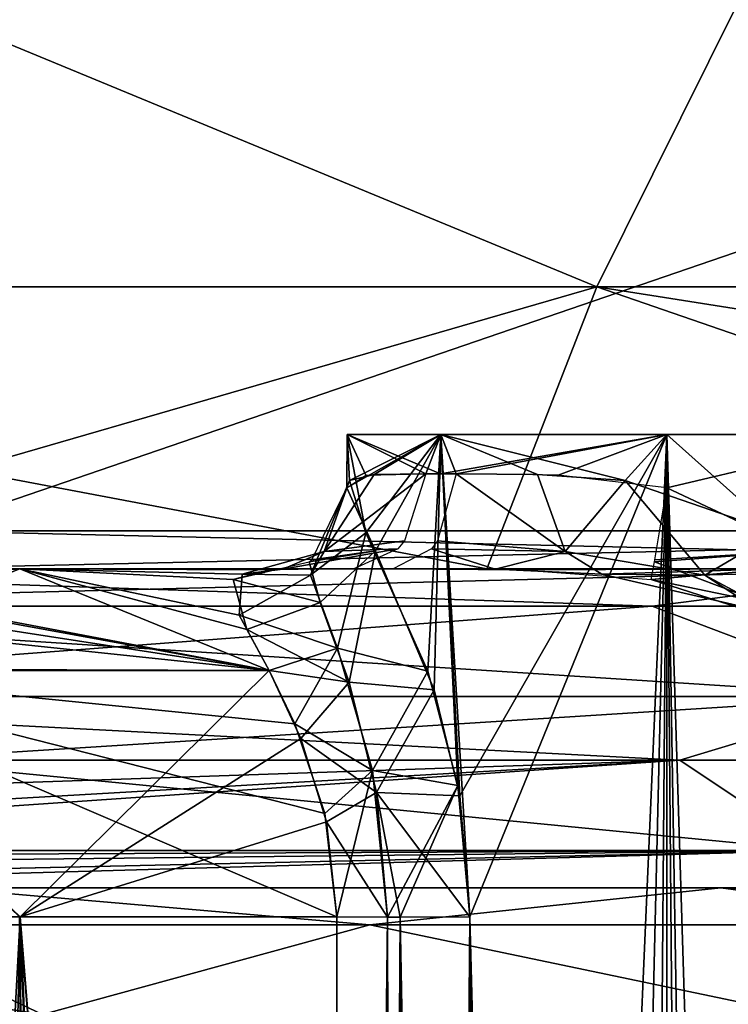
# Model space of a CAD drawing. Header units: millimetres. Extents: x -52 to 52, y -69 to 25.
# Tile 20 of 109: x -26.28 to -20.73, y -6.41 to 1.3. Entities that reach past the tile are written whole.
import ezdxf

# ---------------------------------------------------------------- set-up
doc = ezdxf.new("R2010")
doc.units = ezdxf.units.MM
doc.header["$LTSCALE"] = 65.185185
for name, color, linetype in [('162', 7, 'CONTINUOUS'), ('165', 7, 'CONTINUOUS'), ('166', 7, 'CONTINUOUS'), ('172', 7, 'CONTINUOUS'), ('173', 7, 'CONTINUOUS'), ('176', 7, 'CONTINUOUS'), ('178', 7, 'CONTINUOUS'), ('179', 7, 'CONTINUOUS'), ('180', 7, 'CONTINUOUS'), ('189', 7, 'CONTINUOUS'), ('190', 7, 'CONTINUOUS'), ('191', 7, 'CONTINUOUS'), ('194', 7, 'CONTINUOUS'), ('195', 7, 'CONTINUOUS'), ('196', 7, 'CONTINUOUS'), ('216', 7, 'CONTINUOUS'), ('217', 7, 'CONTINUOUS'), ('268', 7, 'CONTINUOUS'), ('270', 7, 'CONTINUOUS'), ('351', 7, 'CONTINUOUS'), ('355', 7, 'CONTINUOUS'), ('363', 7, 'CONTINUOUS'), ('364', 7, 'CONTINUOUS'), ('379', 7, 'CONTINUOUS'), ('380', 7, 'CONTINUOUS'), ('387', 7, 'CONTINUOUS'), ('388', 7, 'CONTINUOUS'), ('390', 7, 'CONTINUOUS'), ('406', 7, 'CONTINUOUS'), ('419', 7, 'CONTINUOUS'), ('421', 7, 'CONTINUOUS'), ('425', 7, 'CONTINUOUS')]:
    doc.layers.add(name, color=color, linetype=linetype)

msp = doc.modelspace()

# ---------------------------------------------------------------- linework, layer by layer
at = {"layer": '162', "color": 253, "linetype": 'Continuous', "true_color": 0x999999}
for points in [[(-31.0256, -5.5, 26.2859), (-20.7908, -5.5, 26.8915), (-28.3976, -5.5, 26.5314), (-31.0256, -5.5, 26.2859)], [(-26.8915, -5.5, 20.7908), (-20.7908, -5.5, 26.8915), (-31.0256, -5.5, 26.2859), (-26.8915, -5.5, 20.7908)], [(-3.5664, -5.5, 38.8411), (-3.5664, -5.5, 41.1589), (-30.3114, -5.5, 33.9333), (-3.5664, -5.5, 38.8411)], [(-30.3114, -5.5, 33.9333), (-3.5664, -5.5, 41.1589), (-19.2752, -5.5, 41.2155), (-30.3114, -5.5, 33.9333)], [(0, -5.5, -36.25), (30.3114, -5.5, -33.9333), (-30.3114, -5.5, -33.9333), (0, -5.5, -36.25)], [(-19.2753, -5.5, -41.2155), (0, -5.5, -36.25), (-30.3114, -5.5, -33.9333), (-19.2753, -5.5, -41.2155)], [(-2.2041, -5.5, 36.9661), (-3.5664, -5.5, 38.8411), (-30.3114, -5.5, 33.9333), (-2.2041, -5.5, 36.9661)], [(0, -5.5, 36.25), (-2.2041, -5.5, 36.9661), (-30.3114, -5.5, 33.9333), (0, -5.5, 36.25)], [(0, -5.5, 36.25), (-30.3114, -5.5, 33.9333), (30.3114, -5.5, 33.9333), (0, -5.5, 36.25)], [(30.3114, -5.5, -33.9333), (27.7745, -5.5, -33.2055), (-30.3114, -5.5, -33.9333), (30.3114, -5.5, -33.9333)], [(-30.3114, -5.5, -33.9333), (27.7745, -5.5, -33.2055), (-27.7743, -5.5, -33.2054), (-30.3114, -5.5, -33.9333)], [(-30.3114, -5.5, 33.9333), (-27.7745, -5.5, 33.2055), (30.3114, -5.5, 33.9333), (-30.3114, -5.5, 33.9333)], [(-26.5314, -5.5, -28.3976), (-20.7908, -5.5, -26.8915), (-28.3979, -5.5, -26.5313), (-26.5314, -5.5, -28.3976)], [(-20.7908, -5.5, -26.8915), (-26.8915, -5.5, -20.7908), (-28.3979, -5.5, -26.5313), (-20.7908, -5.5, -26.8915)], [(-28.3976, -5.5, 26.5314), (-20.7908, -5.5, 26.8915), (-26.5313, -5.5, 28.3979), (-28.3976, -5.5, 26.5314)], [(-27.7745, -5.5, 33.2055), (-11.7794, -5.5, 31.6902), (27.7743, -5.5, 33.2054), (-27.7745, -5.5, 33.2055)], [(-26.286, -5.5, 31.0259), (-11.7794, -5.5, 31.6902), (-27.7745, -5.5, 33.2055), (-26.286, -5.5, 31.0259)], [(30.3114, -5.5, 33.9333), (-27.7745, -5.5, 33.2055), (27.7743, -5.5, 33.2054), (30.3114, -5.5, 33.9333)], [(27.7745, -5.5, -33.2055), (11.7794, -5.5, -31.6902), (-27.7743, -5.5, -33.2054), (27.7745, -5.5, -33.2055)], [(-27.7743, -5.5, -33.2054), (-13.3509, -5.5, -31.2596), (-26.2859, -5.5, -31.0256), (-27.7743, -5.5, -33.2054)], [(-11.7251, -5.5, -31.6971), (-13.3509, -5.5, -31.2596), (-27.7743, -5.5, -33.2054), (-11.7251, -5.5, -31.6971)], [(11.7794, -5.5, -31.6902), (-11.7251, -5.5, -31.6971), (-27.7743, -5.5, -33.2054), (11.7794, -5.5, -31.6902)], [(-26.2859, -5.5, -31.0256), (-20.7908, -5.5, -26.8915), (-26.5314, -5.5, -28.3976), (-26.2859, -5.5, -31.0256)], [(-26.5313, -5.5, 28.3979), (-13.3509, -5.5, 31.2596), (-26.286, -5.5, 31.0259), (-26.5313, -5.5, 28.3979)], [(-20.7908, -5.5, 26.8915), (-13.3509, -5.5, 31.2596), (-26.5313, -5.5, 28.3979), (-20.7908, -5.5, 26.8915)], [(-13.3509, -5.5, 31.2596), (-11.7794, -5.5, 31.6902), (-26.286, -5.5, 31.0259), (-13.3509, -5.5, 31.2596)], [(-13.3509, -5.5, -31.2596), (-20.7908, -5.5, -26.8915), (-26.2859, -5.5, -31.0256), (-13.3509, -5.5, -31.2596)]]:
    msp.add_3dface(points, dxfattribs=at)
at = {"layer": '165', "color": 253, "linetype": 'Continuous', "true_color": 0x999999}
for points in [[(-28.2211, -5.726, 11.5627), (-26.275, -5.726, 15.4838), (-27.938, -37.0631, 11.5319), (-28.2211, -5.726, 11.5627)], [(-27.938, -37.0631, 11.5319), (-26.275, -5.726, 15.4838), (-27.6838, -65.2087, 11.5038), (-27.938, -37.0631, 11.5319)], [(-27.6838, -65.2087, 11.5038), (-26.275, -5.726, 15.4838), (-25.9145, -65.2087, 15.0722), (-27.6838, -65.2087, 11.5038)], [(-23.7468, -37.2743, 18.6949), (-23.6917, -65.2087, 18.3694), (-26.275, -5.726, 15.4838), (-23.7468, -37.2743, 18.6949)], [(-26.275, -5.726, 15.4838), (-23.6917, -65.2087, 18.3694), (-25.9145, -65.2087, 15.0722), (-26.275, -5.726, 15.4838)], [(-23.7963, -5.726, 19.0751), (-23.7468, -37.2743, 18.6949), (-26.275, -5.726, 15.4838), (-23.7963, -5.726, 19.0751)]]:
    msp.add_3dface(points, dxfattribs=at)
at = {"layer": '166', "color": 253, "linetype": 'Continuous', "true_color": 0x999999}
for points in [[(-28.2211, -5.726, -11.5627), (-25.9101, -65.2087, -15.0797), (-26.2785, -5.726, -15.4779), (-28.2211, -5.726, -11.5627)], [(-28.2211, -5.726, -11.5627), (-27.9616, -34.451, -11.5345), (-25.9101, -65.2087, -15.0797), (-28.2211, -5.726, -11.5627)], [(-25.9101, -65.2087, -15.0797), (-23.6917, -65.2087, -18.3694), (-26.2785, -5.726, -15.4779), (-25.9101, -65.2087, -15.0797)], [(-23.6917, -65.2087, -18.3694), (-23.7496, -35.682, -18.7137), (-26.2785, -5.726, -15.4779), (-23.6917, -65.2087, -18.3694)], [(-23.7496, -35.682, -18.7137), (-23.7963, -5.726, -19.0751), (-26.2785, -5.726, -15.4779), (-23.7496, -35.682, -18.7137)]]:
    msp.add_3dface(points, dxfattribs=at)
at = {"layer": '172', "color": 253, "linetype": 'Continuous', "true_color": 0x999999}
for points in [[(-23.5689, -2.718, -20.3511), (-23.7149, -1.9483, -21.2132), (-23.6969, -2.3095, -21.5385), (-23.5689, -2.718, -20.3511)], [(-22.9822, -1.9483, -19.4442), (-23.7149, -1.9483, -21.2132), (-23.5689, -2.718, -20.3511), (-22.9822, -1.9483, -19.4442)], [(-23.7149, -1.9483, -21.2132), (-22.9822, -1.9483, -22.9822), (-23.6969, -2.3095, -21.5385), (-23.7149, -1.9483, -21.2132)], [(-23.6969, -2.3095, -21.5385), (-22.9822, -1.9483, -22.9822), (-23.5036, -2.2618, -22.2263), (-23.6969, -2.3095, -21.5385)], [(-23.0826, -3.8031, -19.5265), (-22.9822, -1.9483, -19.4442), (-23.5689, -2.718, -20.3511), (-23.0826, -3.8031, -19.5265)], [(-23.5036, -2.2618, -22.2263), (-22.9822, -1.9483, -22.9822), (-23.0985, -2.2565, -22.8618), (-23.5036, -2.2618, -22.2263)], [(-23.0985, -2.2565, -22.8618), (-22.9822, -1.9483, -22.9822), (-22.9841, -2.2565, -22.9841), (-23.0985, -2.2565, -22.8618)], [(-22.8477, -4.6979, -19.2876), (-22.9822, -1.9483, -19.4442), (-23.0826, -3.8031, -19.5265), (-22.8477, -4.6979, -19.2876)], [(-22.9841, -2.2565, -22.9841), (-21.2132, -1.9483, -23.7149), (-22.8618, -2.2565, -23.0985), (-22.9841, -2.2565, -22.9841)], [(-22.9822, -1.9483, -22.9822), (-21.2132, -1.9483, -23.7149), (-22.9841, -2.2565, -22.9841), (-22.9822, -1.9483, -22.9822)], [(-21.2132, -1.9483, -18.7115), (-22.9822, -1.9483, -19.4442), (-22.755, -5.726, -19.2013), (-21.2132, -1.9483, -18.7115)], [(-22.755, -5.726, -19.2013), (-22.9822, -1.9483, -19.4442), (-22.8477, -4.6979, -19.2876), (-22.755, -5.726, -19.2013)], [(-22.8618, -2.2565, -23.0985), (-21.2132, -1.9483, -23.7149), (-22.0627, -2.2672, -23.5692), (-22.8618, -2.2565, -23.0985)], [(-21.2132, -65.2087, -18.1594), (-21.2132, -1.9483, -18.7115), (-22.755, -5.726, -19.2013), (-21.2132, -65.2087, -18.1594)], [(-22.0627, -2.2672, -23.5692), (-21.2132, -1.9483, -23.7149), (-21.2132, -2.3649, -23.7186), (-22.0627, -2.2672, -23.5692)], [(-21.9976, -65.2087, -18.2619), (-21.2132, -65.2087, -18.1594), (-22.755, -5.726, -19.2013), (-21.9976, -65.2087, -18.2619)], [(-22.7485, -35.682, -18.8763), (-21.9976, -65.2087, -18.2619), (-22.755, -5.726, -19.2013), (-22.7485, -35.682, -18.8763)]]:
    msp.add_3dface(points, dxfattribs=at)
at = {"layer": '173', "color": 253, "linetype": 'Continuous', "true_color": 0x999999}
for points in [[(-21.2132, -2.3649, -23.7186), (-21.2132, -1.9483, -23.7149), (-19.4442, -1.9483, -22.9822), (-21.2132, -2.3649, -23.7186)], [(-21.2132, -1.9483, -18.7115), (-21.2132, -65.2087, -18.1594), (-20.1705, -65.2087, -18.3429), (-21.2132, -1.9483, -18.7115)], [(-19.4442, -1.9483, -19.4442), (-21.2132, -1.9483, -18.7115), (-19.2537, -65.2087, -18.871), (-19.4442, -1.9483, -19.4442)], [(-19.2537, -65.2087, -18.871), (-21.2132, -1.9483, -18.7115), (-20.1705, -65.2087, -18.3429), (-19.2537, -65.2087, -18.871)], [(-21.2132, -2.3649, -23.7186), (-19.4442, -1.9483, -22.9822), (-20.1656, -2.8607, -23.4938), (-21.2132, -2.3649, -23.7186)]]:
    msp.add_3dface(points, dxfattribs=at)
at = {"layer": '176', "color": 253, "linetype": 'Continuous', "true_color": 0x999999}
for points in [[(-28.5172, -3, 17.0935), (-26.2772, -3, 20.3697), (-28.4514, -3.0392, 16.2912), (-28.5172, -3, 17.0935)], [(-28.4514, -3.0392, 16.2912), (-26.2772, -3, 20.3697), (-28.3939, -3.1558, 15.4712), (-28.4514, -3.0392, 16.2912)], [(-26.2772, -3, 20.3697), (-28.2881, -3.7973, 13.4235), (-28.3939, -3.1558, 15.4712), (-26.2772, -3, 20.3697)], [(-24.3254, -3.7967, 19.716), (-28.2881, -3.7973, 13.4235), (-26.2772, -3, 20.3697), (-24.3254, -3.7967, 19.716)], [(-24.3179, -3.0084, 22.3568), (-24.6084, -3.0851, 21.3345), (-26.2772, -3, 20.3697), (-24.3179, -3.0084, 22.3568)], [(-23.6631, -3, 23.3555), (-24.3179, -3.0084, 22.3568), (-26.2772, -3, 20.3697), (-23.6631, -3, 23.3555)], [(-24.5008, -3.4747, 20.1199), (-24.3254, -3.7967, 19.716), (-26.2772, -3, 20.3697), (-24.5008, -3.4747, 20.1199)], [(-24.6084, -3.0851, 21.3345), (-24.5008, -3.4747, 20.1199), (-26.2772, -3, 20.3697), (-24.6084, -3.0851, 21.3345)], [(-23.3555, -3, 23.6631), (-20.3696, -3, 26.2773), (-22.5576, -3.0041, 24.2196), (-23.3555, -3, 23.6631)], [(-22.5576, -3.0041, 24.2196), (-20.3696, -3, 26.2773), (-21.722, -3.0416, 24.5378), (-22.5576, -3.0041, 24.2196)], [(-21.722, -3.0416, 24.5378), (-20.3696, -3, 26.2773), (-20.3307, -3.3626, 24.5599), (-21.722, -3.0416, 24.5378)], [(-24.3254, -3.7967, 19.716), (-26.275, -5.726, 15.4838), (-28.2881, -3.7973, 13.4235), (-24.3254, -3.7967, 19.716)], [(-26.275, -5.726, 15.4838), (-28.2211, -5.726, 11.5627), (-28.2881, -3.7973, 13.4235), (-26.275, -5.726, 15.4838)], [(-24.0773, -4.3287, 19.3571), (-26.275, -5.726, 15.4838), (-24.3254, -3.7967, 19.716), (-24.0773, -4.3287, 19.3571)], [(-23.8764, -4.9818, 19.15), (-26.275, -5.726, 15.4838), (-24.0773, -4.3287, 19.3571), (-23.8764, -4.9818, 19.15)], [(-23.7963, -5.726, 19.0751), (-26.275, -5.726, 15.4838), (-23.8764, -4.9818, 19.15), (-23.7963, -5.726, 19.0751)]]:
    msp.add_3dface(points, dxfattribs=at)
at = {"layer": '178', "color": 253, "linetype": 'Continuous', "true_color": 0x999999}
for points in [[(-26.2774, -3, -20.3695), (-28.5172, -3, -17.0935), (-24.3255, -3.7965, -19.7162), (-26.2774, -3, -20.3695)], [(-24.3255, -3.7965, -19.7162), (-28.5172, -3, -17.0935), (-28.4493, -3.0417, -16.2647), (-24.3255, -3.7965, -19.7162)], [(-24.5378, -3.0416, -21.722), (-26.2774, -3, -20.3695), (-24.5599, -3.3626, -20.3307), (-24.5378, -3.0416, -21.722)], [(-24.5599, -3.3626, -20.3307), (-26.2774, -3, -20.3695), (-24.3255, -3.7965, -19.7162), (-24.5599, -3.3626, -20.3307)], [(-23.6631, -3, -23.3555), (-26.2774, -3, -20.3695), (-24.2196, -3.0041, -22.5576), (-23.6631, -3, -23.3555)], [(-24.2196, -3.0041, -22.5576), (-26.2774, -3, -20.3695), (-24.5378, -3.0416, -21.722), (-24.2196, -3.0041, -22.5576)], [(-23.3555, -3, -23.6631), (-22.3568, -3.0084, -24.3179), (-20.3696, -3, -26.2773), (-23.3555, -3, -23.6631)], [(-22.3568, -3.0084, -24.3179), (-21.3345, -3.0851, -24.6084), (-20.3696, -3, -26.2773), (-22.3568, -3.0084, -24.3179)], [(-21.3345, -3.0851, -24.6084), (-20.1199, -3.4747, -24.5008), (-20.3696, -3, -26.2773), (-21.3345, -3.0851, -24.6084)], [(-28.3897, -3.1685, -15.405), (-24.3255, -3.7965, -19.7162), (-28.4493, -3.0417, -16.2647), (-28.3897, -3.1685, -15.405)], [(-28.3408, -3.374, -14.5625), (-24.3255, -3.7965, -19.7162), (-28.3897, -3.1685, -15.405), (-28.3408, -3.374, -14.5625)], [(-28.2892, -3.785, -13.4503), (-24.3255, -3.7965, -19.7162), (-28.3408, -3.374, -14.5625), (-28.2892, -3.785, -13.4503)], [(-28.2881, -3.797, -13.4241), (-24.3255, -3.7965, -19.7162), (-28.2892, -3.785, -13.4503), (-28.2881, -3.797, -13.4241)], [(-24.3255, -3.7965, -19.7162), (-28.2881, -3.797, -13.4241), (-24.1243, -4.2151, -19.4142), (-24.3255, -3.7965, -19.7162)], [(-26.2785, -5.726, -15.4779), (-23.7963, -5.726, -19.0751), (-28.2881, -3.797, -13.4241), (-26.2785, -5.726, -15.4779)], [(-28.2881, -3.797, -13.4241), (-23.7963, -5.726, -19.0751), (-23.8907, -4.9182, -19.1632), (-28.2881, -3.797, -13.4241)], [(-24.1243, -4.2151, -19.4142), (-28.2881, -3.797, -13.4241), (-23.8907, -4.9182, -19.1632), (-24.1243, -4.2151, -19.4142)]]:
    msp.add_3dface(points, dxfattribs=at)
at = {"layer": '179', "color": 253, "linetype": 'Continuous', "true_color": 0x999999}
for points in [[(-23.5692, -2.2672, 22.0627), (-23.7149, -1.9483, 21.2132), (-23.7186, -2.3649, 21.2132), (-23.5692, -2.2672, 22.0627)], [(-23.0985, -2.2565, 22.8618), (-23.7149, -1.9483, 21.2132), (-23.5692, -2.2672, 22.0627), (-23.0985, -2.2565, 22.8618)], [(-22.9841, -2.2565, 22.9841), (-23.7149, -1.9483, 21.2132), (-23.0985, -2.2565, 22.8618), (-22.9841, -2.2565, 22.9841)], [(-22.9822, -1.9483, 22.9822), (-23.7149, -1.9483, 21.2132), (-22.9841, -2.2565, 22.9841), (-22.9822, -1.9483, 22.9822)], [(-22.8618, -2.2565, 23.0985), (-22.9822, -1.9483, 22.9822), (-22.9841, -2.2565, 22.9841), (-22.8618, -2.2565, 23.0985)], [(-21.2132, -1.9483, 23.7149), (-22.9822, -1.9483, 22.9822), (-21.5385, -2.3095, 23.6969), (-21.2132, -1.9483, 23.7149)], [(-21.5385, -2.3095, 23.6969), (-22.9822, -1.9483, 22.9822), (-22.2263, -2.2618, 23.5036), (-21.5385, -2.3095, 23.6969)], [(-22.2263, -2.2618, 23.5036), (-22.9822, -1.9483, 22.9822), (-22.8618, -2.2565, 23.0985), (-22.2263, -2.2618, 23.5036)], [(-20.3511, -2.718, 23.5689), (-21.2132, -1.9483, 23.7149), (-21.5385, -2.3095, 23.6969), (-20.3511, -2.718, 23.5689)], [(-19.4442, -1.9483, 22.9822), (-21.2132, -1.9483, 23.7149), (-20.3511, -2.718, 23.5689), (-19.4442, -1.9483, 22.9822)]]:
    msp.add_3dface(points, dxfattribs=at)
at = {"layer": '180', "color": 253, "linetype": 'Continuous', "true_color": 0x999999}
for points in [[(-23.7186, -2.3649, 21.2132), (-23.7149, -1.9483, 21.2132), (-22.9822, -1.9483, 19.4442), (-23.7186, -2.3649, 21.2132)], [(-23.7186, -2.3649, 21.2132), (-22.9822, -1.9483, 19.4442), (-23.4938, -2.8607, 20.1656), (-23.7186, -2.3649, 21.2132)], [(-23.4938, -2.8607, 20.1656), (-22.9822, -1.9483, 19.4442), (-23.0347, -3.9476, 19.4729), (-23.4938, -2.8607, 20.1656)], [(-23.0347, -3.9476, 19.4729), (-22.9822, -1.9483, 19.4442), (-22.8336, -4.7788, 19.2749), (-23.0347, -3.9476, 19.4729)], [(-22.9822, -1.9483, 19.4442), (-21.2132, -1.9483, 18.7115), (-22.8336, -4.7788, 19.2749), (-22.9822, -1.9483, 19.4442)], [(-22.8336, -4.7788, 19.2749), (-21.2132, -1.9483, 18.7115), (-22.755, -5.726, 19.2013), (-22.8336, -4.7788, 19.2749)], [(-22.755, -5.726, 19.2013), (-21.2132, -1.9483, 18.7115), (-22.7477, -37.2743, 18.8592), (-22.755, -5.726, 19.2013)], [(-22.7477, -37.2743, 18.8592), (-21.2132, -1.9483, 18.7115), (-22.7272, -65.2087, 18.5611), (-22.7477, -37.2743, 18.8592)], [(-22.7272, -65.2087, 18.5611), (-21.2132, -1.9483, 18.7115), (-21.7314, -65.2087, 18.2037), (-22.7272, -65.2087, 18.5611)], [(-21.7314, -65.2087, 18.2037), (-21.2132, -1.9483, 18.7115), (-20.6734, -65.2087, 18.2075), (-21.7314, -65.2087, 18.2037)], [(-21.2132, -1.9483, 18.7115), (-19.4442, -1.9483, 19.4442), (-20.6734, -65.2087, 18.2075), (-21.2132, -1.9483, 18.7115)]]:
    msp.add_3dface(points, dxfattribs=at)
at = {"layer": '189', "color": 253, "linetype": 'Continuous', "true_color": 0x999999}
for points in [[(-23.7963, -5.726, -19.0751), (-23.7496, -35.682, -18.7137), (-23.3997, -5.7285, -19.3319), (-23.7963, -5.726, -19.0751)], [(-23.7496, -35.682, -18.7137), (-23.6917, -65.2087, -18.3694), (-23.3997, -5.7285, -19.3319), (-23.7496, -35.682, -18.7137)], [(-23.3997, -5.7285, -19.3319), (-23.6917, -65.2087, -18.3694), (-23.2453, -65.2108, -18.6454), (-23.3997, -5.7285, -19.3319)], [(-23.3014, -5.7286, -19.3505), (-23.3997, -5.7285, -19.3319), (-23.2453, -65.2108, -18.6454), (-23.3014, -5.7286, -19.3505)], [(-22.7485, -35.682, -18.8763), (-22.755, -5.726, -19.2013), (-23.3014, -5.7286, -19.3505), (-22.7485, -35.682, -18.8763)], [(-22.7272, -65.2087, -18.5611), (-23.3014, -5.7286, -19.3505), (-23.2453, -65.2108, -18.6454), (-22.7272, -65.2087, -18.5611)], [(-22.7272, -65.2087, -18.5611), (-22.7485, -35.682, -18.8763), (-23.3014, -5.7286, -19.3505), (-22.7272, -65.2087, -18.5611)]]:
    msp.add_3dface(points, dxfattribs=at)
at = {"layer": '190', "color": 253, "linetype": 'Continuous', "true_color": 0x999999}
for points in [[(-23.6969, -2.3095, -21.5385), (-23.8961, -2.8636, -22.0087), (-24.002, -3.051, -20.9148), (-23.6969, -2.3095, -21.5385)], [(-23.5689, -2.718, -20.3511), (-23.6969, -2.3095, -21.5385), (-24.002, -3.051, -20.9148), (-23.5689, -2.718, -20.3511)], [(-23.5036, -2.2618, -22.2263), (-23.0985, -2.2565, -22.8618), (-23.8961, -2.8636, -22.0087), (-23.5036, -2.2618, -22.2263)], [(-23.8961, -2.8636, -22.0087), (-23.0985, -2.2565, -22.8618), (-23.2656, -2.7826, -23.0079), (-23.8961, -2.8636, -22.0087)], [(-23.6969, -2.3095, -21.5385), (-23.5036, -2.2618, -22.2263), (-23.8961, -2.8636, -22.0087), (-23.6969, -2.3095, -21.5385)], [(-23.5689, -2.718, -20.3511), (-24.002, -3.051, -20.9148), (-23.7906, -3.6229, -20.0407), (-23.5689, -2.718, -20.3511)], [(-23.0826, -3.8031, -19.5265), (-23.5689, -2.718, -20.3511), (-23.7906, -3.6229, -20.0407), (-23.0826, -3.8031, -19.5265)], [(-23.6631, -3, -23.3555), (-24.2196, -3.0041, -22.5576), (-23.3196, -2.8452, -23.0551), (-23.6631, -3, -23.3555)], [(-23.3196, -2.8452, -23.0551), (-24.2196, -3.0041, -22.5576), (-23.8961, -2.8636, -22.0087), (-23.3196, -2.8452, -23.0551)], [(-23.3196, -2.8452, -23.0551), (-23.8961, -2.8636, -22.0087), (-23.2656, -2.7826, -23.0079), (-23.3196, -2.8452, -23.0551)], [(-24.2196, -3.0041, -22.5576), (-24.5378, -3.0416, -21.722), (-23.8961, -2.8636, -22.0087), (-24.2196, -3.0041, -22.5576)], [(-23.8961, -2.8636, -22.0087), (-24.5378, -3.0416, -21.722), (-24.002, -3.051, -20.9148), (-23.8961, -2.8636, -22.0087)], [(-24.5378, -3.0416, -21.722), (-24.5599, -3.3626, -20.3307), (-24.002, -3.051, -20.9148), (-24.5378, -3.0416, -21.722)], [(-24.002, -3.051, -20.9148), (-24.5599, -3.3626, -20.3307), (-23.7906, -3.6229, -20.0407), (-24.002, -3.051, -20.9148)], [(-24.5599, -3.3626, -20.3307), (-24.3255, -3.7965, -19.7162), (-23.7906, -3.6229, -20.0407), (-24.5599, -3.3626, -20.3307)], [(-24.3255, -3.7965, -19.7162), (-24.1243, -4.2151, -19.4142), (-23.7906, -3.6229, -20.0407), (-24.3255, -3.7965, -19.7162)], [(-23.7906, -3.6229, -20.0407), (-24.1243, -4.2151, -19.4142), (-23.5175, -4.5805, -19.5113), (-23.7906, -3.6229, -20.0407)], [(-23.0826, -3.8031, -19.5265), (-23.7906, -3.6229, -20.0407), (-23.5175, -4.5805, -19.5113), (-23.0826, -3.8031, -19.5265)], [(-22.8477, -4.6979, -19.2876), (-23.0826, -3.8031, -19.5265), (-23.5175, -4.5805, -19.5113), (-22.8477, -4.6979, -19.2876)], [(-24.1243, -4.2151, -19.4142), (-23.8907, -4.9182, -19.1632), (-23.5175, -4.5805, -19.5113), (-24.1243, -4.2151, -19.4142)], [(-23.8907, -4.9182, -19.1632), (-23.7963, -5.726, -19.0751), (-23.5175, -4.5805, -19.5113), (-23.8907, -4.9182, -19.1632)], [(-23.7963, -5.726, -19.0751), (-23.3997, -5.7285, -19.3319), (-23.5175, -4.5805, -19.5113), (-23.7963, -5.726, -19.0751)], [(-23.3997, -5.7285, -19.3319), (-22.8477, -4.6979, -19.2876), (-23.5175, -4.5805, -19.5113), (-23.3997, -5.7285, -19.3319)], [(-22.8477, -4.6979, -19.2876), (-23.3997, -5.7285, -19.3319), (-23.3014, -5.7286, -19.3505), (-22.8477, -4.6979, -19.2876)], [(-22.755, -5.726, -19.2013), (-22.8477, -4.6979, -19.2876), (-23.3014, -5.7286, -19.3505), (-22.755, -5.726, -19.2013)]]:
    msp.add_3dface(points, dxfattribs=at)
at = {"layer": '191', "color": 253, "linetype": 'Continuous', "true_color": 0x999999}
for points in [[(-21.2132, -2.3649, -23.7186), (-20.1656, -2.8607, -23.4938), (-21.3078, -2.9303, -23.9927), (-21.2132, -2.3649, -23.7186)], [(-20.1656, -2.8607, -23.4938), (-21.3104, -2.9455, -24.0121), (-21.3078, -2.9303, -23.9927), (-20.1656, -2.8607, -23.4938)], [(-20.1656, -2.8607, -23.4938), (-20.4659, -3.2642, -23.9268), (-21.3104, -2.9455, -24.0121), (-20.1656, -2.8607, -23.4938)], [(-20.4659, -3.2642, -23.9268), (-21.3345, -3.0851, -24.6084), (-21.3104, -2.9455, -24.0121), (-20.4659, -3.2642, -23.9268)], [(-20.1199, -3.4747, -24.5008), (-21.3345, -3.0851, -24.6084), (-20.4659, -3.2642, -23.9268), (-20.1199, -3.4747, -24.5008)]]:
    msp.add_3dface(points, dxfattribs=at)
at = {"layer": '194', "color": 253, "linetype": 'Continuous', "true_color": 0x999999}
for points in [[(-22.0087, -2.8636, 23.8961), (-22.8618, -2.2565, 23.0985), (-23.0079, -2.7826, 23.2656), (-22.0087, -2.8636, 23.8961)], [(-22.2263, -2.2618, 23.5036), (-22.8618, -2.2565, 23.0985), (-22.0087, -2.8636, 23.8961), (-22.2263, -2.2618, 23.5036)], [(-21.5385, -2.3095, 23.6969), (-22.2263, -2.2618, 23.5036), (-22.0087, -2.8636, 23.8961), (-21.5385, -2.3095, 23.6969)], [(-21.5385, -2.3095, 23.6969), (-22.0087, -2.8636, 23.8961), (-20.9148, -3.051, 24.002), (-21.5385, -2.3095, 23.6969)], [(-20.3511, -2.718, 23.5689), (-21.5385, -2.3095, 23.6969), (-20.9148, -3.051, 24.002), (-20.3511, -2.718, 23.5689)], [(-20.3511, -2.718, 23.5689), (-20.9148, -3.051, 24.002), (-20.0407, -3.6229, 23.7906), (-20.3511, -2.718, 23.5689)], [(-23.3555, -3, 23.6631), (-22.5576, -3.0041, 24.2196), (-23.0551, -2.8452, 23.3196), (-23.3555, -3, 23.6631)], [(-23.0551, -2.8452, 23.3196), (-22.0087, -2.8636, 23.8961), (-23.0079, -2.7826, 23.2656), (-23.0551, -2.8452, 23.3196)], [(-23.0551, -2.8452, 23.3196), (-22.5576, -3.0041, 24.2196), (-22.0087, -2.8636, 23.8961), (-23.0551, -2.8452, 23.3196)], [(-22.5576, -3.0041, 24.2196), (-21.722, -3.0416, 24.5378), (-22.0087, -2.8636, 23.8961), (-22.5576, -3.0041, 24.2196)], [(-22.0087, -2.8636, 23.8961), (-21.722, -3.0416, 24.5378), (-20.9148, -3.051, 24.002), (-22.0087, -2.8636, 23.8961)], [(-21.722, -3.0416, 24.5378), (-20.3307, -3.3626, 24.5599), (-20.9148, -3.051, 24.002), (-21.722, -3.0416, 24.5378)], [(-20.9148, -3.051, 24.002), (-20.3307, -3.3626, 24.5599), (-20.0407, -3.6229, 23.7906), (-20.9148, -3.051, 24.002)]]:
    msp.add_3dface(points, dxfattribs=at)
at = {"layer": '195', "color": 253, "linetype": 'Continuous', "true_color": 0x999999}
for points in [[(-23.7186, -2.3649, 21.2132), (-23.4938, -2.8607, 20.1656), (-23.9927, -2.9303, 21.3078), (-23.7186, -2.3649, 21.2132)], [(-23.4938, -2.8607, 20.1656), (-23.9268, -3.2642, 20.4659), (-24.0121, -2.9455, 21.3104), (-23.4938, -2.8607, 20.1656)], [(-23.4938, -2.8607, 20.1656), (-24.0121, -2.9455, 21.3104), (-23.9927, -2.9303, 21.3078), (-23.4938, -2.8607, 20.1656)], [(-23.4938, -2.8607, 20.1656), (-23.6998, -3.889, 19.8359), (-23.9268, -3.2642, 20.4659), (-23.4938, -2.8607, 20.1656)], [(-23.4938, -2.8607, 20.1656), (-23.0347, -3.9476, 19.4729), (-23.6998, -3.889, 19.8359), (-23.4938, -2.8607, 20.1656)], [(-23.9268, -3.2642, 20.4659), (-24.6084, -3.0851, 21.3345), (-24.0121, -2.9455, 21.3104), (-23.9268, -3.2642, 20.4659)], [(-24.5008, -3.4747, 20.1199), (-24.6084, -3.0851, 21.3345), (-23.9268, -3.2642, 20.4659), (-24.5008, -3.4747, 20.1199)], [(-23.6998, -3.889, 19.8359), (-24.5008, -3.4747, 20.1199), (-23.9268, -3.2642, 20.4659), (-23.6998, -3.889, 19.8359)], [(-24.3254, -3.7967, 19.716), (-24.5008, -3.4747, 20.1199), (-23.6998, -3.889, 19.8359), (-24.3254, -3.7967, 19.716)], [(-24.0773, -4.3287, 19.3571), (-24.3254, -3.7967, 19.716), (-23.6998, -3.889, 19.8359), (-24.0773, -4.3287, 19.3571)], [(-23.4848, -4.7529, 19.461), (-24.0773, -4.3287, 19.3571), (-23.6998, -3.889, 19.8359), (-23.4848, -4.7529, 19.461)], [(-23.0347, -3.9476, 19.4729), (-23.4848, -4.7529, 19.461), (-23.6998, -3.889, 19.8359), (-23.0347, -3.9476, 19.4729)], [(-23.0347, -3.9476, 19.4729), (-22.8336, -4.7788, 19.2749), (-23.4848, -4.7529, 19.461), (-23.0347, -3.9476, 19.4729)], [(-23.8764, -4.9818, 19.15), (-24.0773, -4.3287, 19.3571), (-23.4848, -4.7529, 19.461), (-23.8764, -4.9818, 19.15)], [(-23.3997, -5.7285, 19.3319), (-23.8764, -4.9818, 19.15), (-23.4848, -4.7529, 19.461), (-23.3997, -5.7285, 19.3319)], [(-22.8336, -4.7788, 19.2749), (-22.755, -5.726, 19.2013), (-23.4848, -4.7529, 19.461), (-22.8336, -4.7788, 19.2749)], [(-23.4848, -4.7529, 19.461), (-22.755, -5.726, 19.2013), (-23.3014, -5.7286, 19.3505), (-23.4848, -4.7529, 19.461)], [(-23.3997, -5.7285, 19.3319), (-23.4848, -4.7529, 19.461), (-23.3014, -5.7286, 19.3505), (-23.3997, -5.7285, 19.3319)], [(-23.7963, -5.726, 19.0751), (-23.8764, -4.9818, 19.15), (-23.3997, -5.7285, 19.3319), (-23.7963, -5.726, 19.0751)]]:
    msp.add_3dface(points, dxfattribs=at)
at = {"layer": '196', "color": 253, "linetype": 'Continuous', "true_color": 0x999999}
for points in [[(-23.7468, -37.2743, 18.6949), (-23.7963, -5.726, 19.0751), (-23.3997, -5.7285, 19.3319), (-23.7468, -37.2743, 18.6949)], [(-23.6917, -65.2087, 18.3694), (-23.7468, -37.2743, 18.6949), (-23.3997, -5.7285, 19.3319), (-23.6917, -65.2087, 18.3694)], [(-23.6917, -65.2087, 18.3694), (-23.3997, -5.7285, 19.3319), (-23.3014, -5.7286, 19.3505), (-23.6917, -65.2087, 18.3694)], [(-23.6917, -65.2087, 18.3694), (-23.3014, -5.7286, 19.3505), (-23.2453, -65.2108, 18.6454), (-23.6917, -65.2087, 18.3694)], [(-23.3014, -5.7286, 19.3505), (-22.755, -5.726, 19.2013), (-23.2453, -65.2108, 18.6454), (-23.3014, -5.7286, 19.3505)], [(-22.755, -5.726, 19.2013), (-22.7477, -37.2743, 18.8592), (-23.2453, -65.2108, 18.6454), (-22.755, -5.726, 19.2013)]]:
    msp.add_3dface(points, dxfattribs=at)
at = {"layer": '216', "color": 253, "linetype": 'Continuous', "true_color": 0x999999}
for points in [[(-30.6496, -4, -34.9693), (-19.4604, -4, -42.232), (-27.332, -4.5, -37.6193), (-30.6496, -4, -34.9693)], [(-27.332, -4.5, -37.6193), (-19.4604, -4, -42.232), (-14.3693, -4.5, -44.2241), (-27.332, -4.5, -37.6193)]]:
    msp.add_3dface(points, dxfattribs=at)
at = {"layer": '217', "color": 253, "linetype": 'Continuous', "true_color": 0x999999}
for points in [[(-32.8805, -4.5, 32.8805), (-21.1106, -4.5, 41.4318), (-30.6496, -4, 34.9693), (-32.8805, -4.5, 32.8805)], [(-30.6496, -4, 34.9693), (-21.1106, -4.5, 41.4318), (-19.4604, -4, 42.232), (-30.6496, -4, 34.9693)], [(-21.1106, -4.5, 41.4318), (-7.2742, -4.5, 45.9275), (-19.4604, -4, 42.232), (-21.1106, -4.5, 41.4318)]]:
    msp.add_3dface(points, dxfattribs=at)
at = {"layer": '268', "color": 253, "linetype": 'Continuous', "true_color": 0x999999}
for points in [[(-29.9905, -3, -34.2173), (-19.0422, -3, -41.3237), (-30.4565, -3.2929, -34.749), (-29.9905, -3, -34.2173)], [(-30.4565, -3.2929, -34.749), (-19.0422, -3, -41.3237), (-21.3283, -3.2929, -40.9903), (-30.4565, -3.2929, -34.749)], [(-21.3283, -3.2929, -40.9903), (-19.0422, -3, -41.3237), (-10.9785, -3.2929, -44.884), (-21.3283, -3.2929, -40.9903)], [(-30.6496, -4, -34.9693), (-30.4565, -3.2929, -34.749), (-21.3283, -3.2929, -40.9903), (-30.6496, -4, -34.9693)], [(-19.4604, -4, -42.232), (-30.6496, -4, -34.9693), (-21.3283, -3.2929, -40.9903), (-19.4604, -4, -42.232)], [(-19.4604, -4, -42.232), (-21.3283, -3.2929, -40.9903), (-10.9785, -3.2929, -44.884), (-19.4604, -4, -42.232)]]:
    msp.add_3dface(points, dxfattribs=at)
at = {"layer": '270', "color": 253, "linetype": 'Continuous', "true_color": 0x999999}
for points in [[(-21.3283, -3.2929, 40.9903), (-29.9905, -3, 34.2173), (-30.4565, -3.2929, 34.749), (-21.3283, -3.2929, 40.9903)], [(-19.0422, -3, 41.3237), (-29.9905, -3, 34.2173), (-21.3283, -3.2929, 40.9903), (-19.0422, -3, 41.3237)], [(-10.9785, -3.2929, 44.884), (-19.0422, -3, 41.3237), (-21.3283, -3.2929, 40.9903), (-10.9785, -3.2929, 44.884)], [(-30.6496, -4, 34.9693), (-19.4604, -4, 42.232), (-30.4565, -3.2929, 34.749), (-30.6496, -4, 34.9693)], [(-19.4604, -4, 42.232), (-21.3283, -3.2929, 40.9903), (-30.4565, -3.2929, 34.749), (-19.4604, -4, 42.232)], [(-19.4604, -4, 42.232), (-10.9785, -3.2929, 44.884), (-21.3283, -3.2929, 40.9903), (-19.4604, -4, 42.232)]]:
    msp.add_3dface(points, dxfattribs=at)
at = {"layer": '351', "color": 253, "linetype": 'Continuous', "true_color": 0x999999}
for points in [[(-26.8915, -5.5, 20.7908), (-27.5757, -5.7898, 18.6447), (-23.5377, -5.7898, 23.5377), (-26.8915, -5.5, 20.7908)], [(-20.7908, -5.5, 26.8915), (-26.8915, -5.5, 20.7908), (-23.5377, -5.7898, 23.5377), (-20.7908, -5.5, 26.8915)], [(-20.7908, -5.5, 26.8915), (-23.5377, -5.7898, 23.5377), (-18.6447, -5.7898, 27.5757), (-20.7908, -5.5, 26.8915)], [(-13.3509, -5.5, 31.2596), (-20.7908, -5.5, 26.8915), (-13.0744, -5.7898, 30.6122), (-13.3509, -5.5, 31.2596)], [(-13.0744, -5.7898, 30.6122), (-20.7908, -5.5, 26.8915), (-18.6447, -5.7898, 27.5757), (-13.0744, -5.7898, 30.6122)], [(-30.6122, -5.7898, 13.0744), (-26.1003, -6.4913, 20.1792), (-27.5757, -5.7898, 18.6447), (-30.6122, -5.7898, 13.0744)], [(-30.34, -6.4913, 12.9582), (-26.1003, -6.4913, 20.1792), (-30.6122, -5.7898, 13.0744), (-30.34, -6.4913, 12.9582)], [(-27.5757, -5.7898, 18.6447), (-26.1003, -6.4913, 20.1792), (-23.5377, -5.7898, 23.5377), (-27.5757, -5.7898, 18.6447)], [(-26.1003, -6.4913, 20.1792), (-20.1792, -6.4913, 26.1003), (-23.5377, -5.7898, 23.5377), (-26.1003, -6.4913, 20.1792)], [(-23.5377, -5.7898, 23.5377), (-20.1792, -6.4913, 26.1003), (-18.6447, -5.7898, 27.5757), (-23.5377, -5.7898, 23.5377)]]:
    msp.add_3dface(points, dxfattribs=at)
at = {"layer": '355', "color": 253, "linetype": 'Continuous', "true_color": 0x999999}
for points in [[(-26.8915, -5.5, -20.7908), (-23.5377, -5.7898, -23.5377), (-27.5757, -5.7898, -18.6447), (-26.8915, -5.5, -20.7908)], [(-26.8915, -5.5, -20.7908), (-20.7908, -5.5, -26.8915), (-23.5377, -5.7898, -23.5377), (-26.8915, -5.5, -20.7908)], [(-20.7908, -5.5, -26.8915), (-18.6447, -5.7898, -27.5757), (-23.5377, -5.7898, -23.5377), (-20.7908, -5.5, -26.8915)], [(-20.7908, -5.5, -26.8915), (-13.3509, -5.5, -31.2596), (-18.6447, -5.7898, -27.5757), (-20.7908, -5.5, -26.8915)], [(-26.1003, -6.4913, -20.1792), (-30.34, -6.4913, -12.9582), (-27.5757, -5.7898, -18.6447), (-26.1003, -6.4913, -20.1792)], [(-23.5377, -5.7898, -23.5377), (-26.1003, -6.4913, -20.1792), (-27.5757, -5.7898, -18.6447), (-23.5377, -5.7898, -23.5377)], [(-20.1792, -6.4913, -26.1003), (-26.1003, -6.4913, -20.1792), (-23.5377, -5.7898, -23.5377), (-20.1792, -6.4913, -26.1003)], [(-18.6447, -5.7898, -27.5757), (-20.1792, -6.4913, -26.1003), (-23.5377, -5.7898, -23.5377), (-18.6447, -5.7898, -27.5757)]]:
    msp.add_3dface(points, dxfattribs=at)
at = {"layer": '363', "color": 253, "linetype": 'Continuous', "true_color": 0x999999}
for points in [[(-31.419, -5.2072, -33.8812), (-27.332, -4.5, -37.6193), (-20.0517, -5.2071, -41.6296), (-31.419, -5.2072, -33.8812)], [(-27.332, -4.5, -37.6193), (-14.3693, -4.5, -44.2241), (-20.0517, -5.2071, -41.6296), (-27.332, -4.5, -37.6193)], [(-31.419, -5.2072, -33.8812), (-20.0517, -5.2071, -41.6296), (-31.3018, -5.2563, -33.9176), (-31.419, -5.2072, -33.8812)], [(-31.3018, -5.2563, -33.9176), (-20.0517, -5.2071, -41.6296), (-30.7368, -5.4444, -33.9932), (-31.3018, -5.2563, -33.9176)], [(-20.0517, -5.2071, -41.6296), (-30.3114, -5.5, -33.9333), (-30.7368, -5.4444, -33.9932), (-20.0517, -5.2071, -41.6296)], [(-19.2753, -5.5, -41.2155), (-30.3114, -5.5, -33.9333), (-20.0517, -5.2071, -41.6296), (-19.2753, -5.5, -41.2155)]]:
    msp.add_3dface(points, dxfattribs=at)
at = {"layer": '364', "color": 253, "linetype": 'Continuous', "true_color": 0x999999}
for points in [[(-21.1106, -4.5, 41.4318), (-32.8805, -4.5, 32.8805), (-32.1566, -4.8751, 33.4876), (-21.1106, -4.5, 41.4318)], [(-31.6422, -5.1078, 33.7923), (-21.1106, -4.5, 41.4318), (-32.1566, -4.8751, 33.4876), (-31.6422, -5.1078, 33.7923)], [(-31.419, -5.2072, 33.8813), (-21.1106, -4.5, 41.4318), (-31.6422, -5.1078, 33.7923), (-31.419, -5.2072, 33.8813)], [(-21.1106, -4.5, 41.4318), (-31.419, -5.2072, 33.8813), (-20.0513, -5.2071, 41.6298), (-21.1106, -4.5, 41.4318)], [(-7.2742, -4.5, 45.9275), (-21.1106, -4.5, 41.4318), (-20.0513, -5.2071, 41.6298), (-7.2742, -4.5, 45.9275)], [(-31.419, -5.2072, 33.8813), (-31.1084, -5.3311, 33.9621), (-20.0513, -5.2071, 41.6298), (-31.419, -5.2072, 33.8813)], [(-31.1084, -5.3311, 33.9621), (-30.7371, -5.4443, 33.9932), (-20.0513, -5.2071, 41.6298), (-31.1084, -5.3311, 33.9621)], [(-30.7371, -5.4443, 33.9932), (-30.3114, -5.5, 33.9333), (-20.0513, -5.2071, 41.6298), (-30.7371, -5.4443, 33.9932)], [(-30.3114, -5.5, 33.9333), (-19.2752, -5.5, 41.2155), (-20.0513, -5.2071, 41.6298), (-30.3114, -5.5, 33.9333)]]:
    msp.add_3dface(points, dxfattribs=at)
at = {"layer": '379', "color": 253, "linetype": 'Continuous', "true_color": 0x999999}
for points in [[(-27.035, -2.704, -42.0146), (-14.0893, -2.704, -47.9333), (-14.7874, 1.5, -45.3691), (-27.035, -2.704, -42.0146)], [(-26.4478, 1.5, -39.7182), (-27.035, -2.704, -42.0146), (-14.7874, 1.5, -45.3691), (-26.4478, 1.5, -39.7182)]]:
    msp.add_3dface(points, dxfattribs=at)
at = {"layer": '380', "color": 253, "linetype": 'Continuous', "true_color": 0x999999}
for points in [[(-27.035, -2.704, 42.0146), (-14.7874, 1.5, 45.3691), (-14.0893, -2.704, 47.9333), (-27.035, -2.704, 42.0146)], [(-26.4478, 1.5, 39.7182), (-14.7874, 1.5, 45.3691), (-27.035, -2.704, 42.0146), (-26.4478, 1.5, 39.7182)]]:
    msp.add_3dface(points, dxfattribs=at)
at = {"layer": '387', "color": 253, "linetype": 'Continuous', "true_color": 0x999999}
for points in [[(-22.6224, -3, 47.3759), (-29.3829, -3, 43.5074), (-14.2182, -3, 48.3713), (-22.6224, -3, 47.3759)], [(-14.2182, -3, 48.3713), (-29.3829, -3, 43.5074), (-27.2821, -3, 42.3984), (-14.2182, -3, 48.3713)], [(-29.3829, -3, -43.5074), (-22.6224, -3, -47.3759), (-27.2821, -3, -42.3984), (-29.3829, -3, -43.5074)], [(-27.2821, -3, -42.3984), (-22.6224, -3, -47.3759), (-14.2182, -3, -48.3713), (-27.2821, -3, -42.3984)], [(-22.6224, -3, -47.3759), (-15.364, -3, -50.2016), (-14.2182, -3, -48.3713), (-22.6224, -3, -47.3759)], [(-15.364, -3, 50.2016), (-22.6224, -3, 47.3759), (-14.2182, -3, 48.3713), (-15.364, -3, 50.2016)]]:
    msp.add_3dface(points, dxfattribs=at)
at = {"layer": '388', "color": 253, "linetype": 'Continuous', "true_color": 0x999999}
for points in [[(-21.7612, -0.7918, -47.6504), (-29.3829, -3, -43.5074), (-34.3044, -0.7918, -39.5894), (-21.7612, -0.7918, -47.6504)], [(-22.6224, -3, -47.3759), (-29.3829, -3, -43.5074), (-21.7612, -0.7918, -47.6504), (-22.6224, -3, -47.3759)], [(-15.364, -3, -50.2016), (-22.6224, -3, -47.3759), (-21.7612, -0.7918, -47.6504), (-15.364, -3, -50.2016)], [(-7.4551, -0.7918, -51.8511), (-15.364, -3, -50.2016), (-21.7612, -0.7918, -47.6504), (-7.4551, -0.7918, -51.8511)]]:
    msp.add_3dface(points, dxfattribs=at)
at = {"layer": '390', "color": 253, "linetype": 'Continuous', "true_color": 0x999999}
for points in [[(-29.3829, -3, 43.5074), (-22.6224, -3, 47.3759), (-34.3044, -0.7918, 39.5894), (-29.3829, -3, 43.5074)], [(-34.3044, -0.7918, 39.5894), (-22.6224, -3, 47.3759), (-21.7612, -0.7918, 47.6504), (-34.3044, -0.7918, 39.5894)], [(-22.6224, -3, 47.3759), (-15.364, -3, 50.2016), (-21.7612, -0.7918, 47.6504), (-22.6224, -3, 47.3759)], [(-21.7612, -0.7918, 47.6504), (-7.7675, -3, 51.9222), (-7.4551, -0.7918, 51.8511), (-21.7612, -0.7918, 47.6504)], [(-15.364, -3, 50.2016), (-7.7675, -3, 51.9222), (-21.7612, -0.7918, 47.6504), (-15.364, -3, 50.2016)]]:
    msp.add_3dface(points, dxfattribs=at)
at = {"layer": '406', "color": 253, "linetype": 'Continuous', "true_color": 0x999999}
for points in [[(-27.035, -2.704, -42.0146), (-27.2821, -3, -42.3984), (-14.2182, -3, -48.3713), (-27.035, -2.704, -42.0146)], [(-14.0893, -2.704, -47.9333), (-27.035, -2.704, -42.0146), (-14.2182, -3, -48.3713), (-14.0893, -2.704, -47.9333)]]:
    msp.add_3dface(points, dxfattribs=at)
at = {"layer": '419', "color": 253, "linetype": 'Continuous', "true_color": 0x999999}
for points in [[(-14.0893, -2.704, 47.9333), (-14.2182, -3, 48.3713), (-27.2821, -3, 42.3984), (-14.0893, -2.704, 47.9333)], [(-27.035, -2.704, 42.0146), (-14.0893, -2.704, 47.9333), (-27.2821, -3, 42.3984), (-27.035, -2.704, 42.0146)]]:
    msp.add_3dface(points, dxfattribs=at)
at = {"layer": '421', "color": 253, "linetype": 'Continuous', "true_color": 0x999999}
for points in [[(-21.7612, -0.7918, -47.6504), (-34.3044, -0.7918, -39.5894), (-31.3806, 3.1869, -39.1841), (-21.7612, -0.7918, -47.6504)], [(-19.7873, 3.1869, -46.1367), (-21.7612, -0.7918, -47.6504), (-31.3806, 3.1869, -39.1841), (-19.7873, 3.1869, -46.1367)], [(-7.4551, -0.7918, -51.8511), (-21.7612, -0.7918, -47.6504), (-19.7873, 3.1869, -46.1367), (-7.4551, -0.7918, -51.8511)]]:
    msp.add_3dface(points, dxfattribs=at)
at = {"layer": '425', "color": 253, "linetype": 'Continuous', "true_color": 0x999999}
for points in [[(-34.3044, -0.7918, 39.5894), (-21.7612, -0.7918, 47.6504), (-31.3806, 3.1869, 39.1841), (-34.3044, -0.7918, 39.5894)], [(-31.3806, 3.1869, 39.1841), (-21.7612, -0.7918, 47.6504), (-19.7873, 3.1869, 46.1367), (-31.3806, 3.1869, 39.1841)], [(-21.7612, -0.7918, 47.6504), (-7.4551, -0.7918, 51.8511), (-19.7873, 3.1869, 46.1367), (-21.7612, -0.7918, 47.6504)]]:
    msp.add_3dface(points, dxfattribs=at)

doc.saveas('drawing.dxf')
